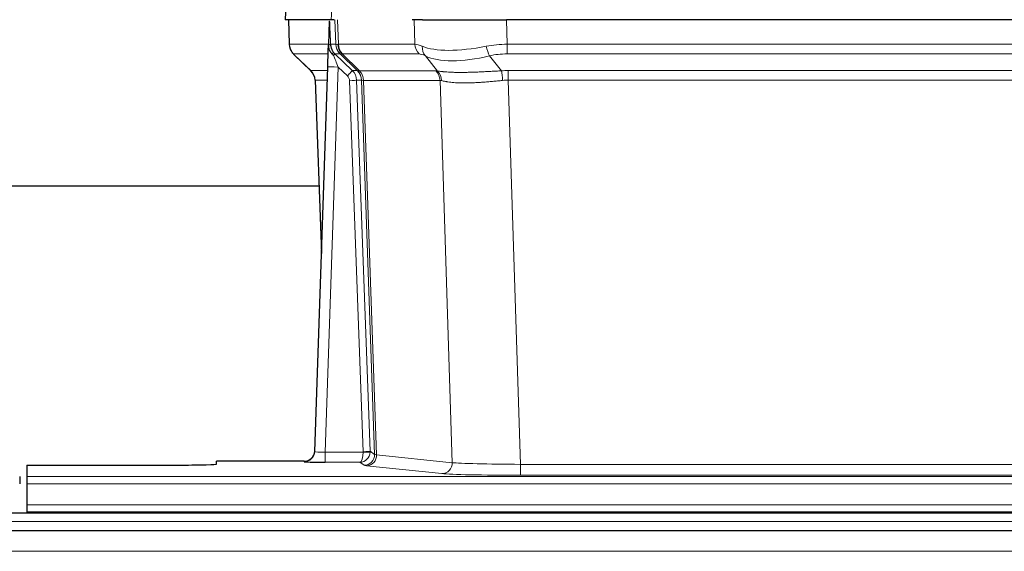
# Model space of a CAD drawing. Header units: inches. Extents: x 0 to 20790, y -12 to 14700.
# Tile 108 of 191: x 4816 to 5096, y 11818 to 11969. Entities that reach past the tile are written whole.
import ezdxf

# ---------------------------------------------------------------- set-up
doc = ezdxf.new("R2010")
doc.units = ezdxf.units.IN
doc.layers.add('1', color=7, linetype='Continuous', true_color=0xffffff)

msp = doc.modelspace()

# ---------------------------------------------------------------- linework, layer by layer
at = {"layer": '1', "color": 2, "linetype": 'Continuous', "lineweight": 25}
for p, q in [((4891.389, 11976.132), (4891.008, 11968.972)), ((4904.142, 11968.972), (4891.024, 11968.972)), ((4891.949, 11968.972), (4892.197, 11961.962)), ((4903.562, 11968.542), (4903.335, 11961.811)), ((4904.927, 11968.972), (4904.142, 11968.972)), ((4930.076, 11968.972), (4927.181, 11968.972)), ((4930.076, 11968.972), (4953.935, 11968.972)), ((5169.158, 11968.972), (4953.935, 11968.972)), ((4903.335, 11961.811), (4903.333, 11961.761)), ((4893.61, 11958.957), (4898.399, 11954.399)), ((4905.195, 11959.24), (4910.122, 11954.491)), ((4899.437, 11846.117), (4903.126, 11955.494)), ((4899.558, 11951.743), (4901.338, 11902.469)), ((4900.601, 11921.601), (4732.377, 11921.601)), ((4899.43, 11845.983), (4899.437, 11846.117)), ((4817.546, 11842.272), (4817.546, 11838.998)), ((4817.546, 11842.272), (4861.546, 11842.272)), ((4896.449, 11843.352), (4871.546, 11843.352)), ((4871.546, 11842.534), (4871.546, 11843.352)), ((4815.546, 11838.998), (4815.546, 11836.929)), ((4817.546, 11838.998), (4817.546, 11836.929)), ((4817.546, 11836.929), (4817.546, 11830.903)), ((4817.546, 11830.903), (4817.546, 11828.972)), ((5302.047, 11828.577), (4325.047, 11828.577)), ((4817.546, 11828.972), (4817.546, 11828.577)), ((4817.546, 11828.972), (5305.546, 11828.972)), ((5302.047, 11823.577), (4325.047, 11823.577))]:
    msp.add_line(p, q, dxfattribs=at)
at = {"layer": '1', "color": 110, "linetype": 'Continuous', "lineweight": 13}
for p, q in [((4891.405, 11976.129), (4891.024, 11968.972)), ((4904.142, 11968.972), (4904.516, 11976.129)), ((4891.965, 11968.972), (4892.213, 11961.978)), ((4905.411, 11961.978), (4905.168, 11968.972)), ((4905.953, 11968.972), (4906.196, 11961.978)), ((4927.944, 11961.978), (4927.753, 11968.972)), ((4953.935, 11968.972), (4954.126, 11961.978)), ((4892.213, 11961.978), (4903.341, 11961.978)), ((4903.95, 11961.978), (4905.411, 11961.978)), ((4906.196, 11961.978), (4927.944, 11961.978)), ((4954.126, 11959.24), (4954.126, 11961.978)), ((4954.126, 11961.978), (5168.967, 11961.978)), ((4903.251, 11959.24), (4893.431, 11959.24)), ((4893.526, 11959.049), (4898.339, 11954.467)), ((4906.629, 11959.24), (4905.195, 11959.24)), ((4911.559, 11954.485), (4906.667, 11959.229)), ((4907.213, 11959.229), (4912.159, 11954.432)), ((4929.126, 11959.24), (4907.379, 11959.24)), ((5168.967, 11959.24), (4954.126, 11959.24)), ((4934.396, 11954.364), (4930.903, 11958.682)), ((4949.102, 11958.682), (4952.555, 11954.414)), ((4898.352, 11954.491), (4903.092, 11954.491)), ((4906.124, 11955.498), (4902.43, 11845.956)), ((4908.733, 11952.982), (4906.124, 11955.498)), ((4910.122, 11954.491), (4911.534, 11954.491)), ((4912.159, 11954.432), (4933.893, 11954.432)), ((4954.468, 11954.49), (5168.625, 11954.49)), ((4954.468, 11951.752), (4954.468, 11954.49)), ((4903, 11951.756), (4899.57, 11951.756)), ((4899.57, 11951.756), (4901.343, 11902.643)), ((4913.236, 11846.052), (4909.345, 11951.615)), ((4911.342, 11951.756), (4915.234, 11846.193)), ((4912.752, 11951.756), (4911.342, 11951.756)), ((4916.462, 11845.296), (4912.752, 11951.756)), ((4913.335, 11951.712), (4917.048, 11845.182)), ((4935.075, 11951.712), (4913.341, 11951.712)), ((4938.533, 11842.935), (4935.075, 11951.712)), ((4954.468, 11951.752), (4957.941, 11842.466)), ((5168.625, 11951.752), (4954.468, 11951.752)), ((4902.43, 11845.956), (4913.235, 11845.956)), ((4902.43, 11845.956), (4902.43, 11843.062)), ((4915.234, 11846.193), (4916.462, 11845.296)), ((4917.048, 11845.182), (4938.533, 11842.935)), ((4896.439, 11843.219), (4896.449, 11843.352)), ((4902.43, 11843.062), (4912.272, 11843.062)), ((4913.466, 11842.19), (4912.272, 11843.062)), ((4935.624, 11839.819), (4914.139, 11842.066)), ((4957.941, 11842.466), (4957.941, 11839.363)), ((4957.941, 11842.466), (5165.151, 11842.466)), ((4817.546, 11838.998), (5305.546, 11838.998)), ((5165.151, 11839.363), (4957.941, 11839.363)), ((4817.546, 11836.929), (5305.546, 11836.929)), ((4817.546, 11830.903), (5305.546, 11830.903)), ((5302.047, 11826.213), (4325.047, 11826.213)), ((5302.047, 11817.72), (4325.047, 11817.72))]:
    msp.add_line(p, q, dxfattribs=at)
for centre, major_axis, ratio, start_param, end_param in [((4896.208, 11962.118), (0, 4), 0.9993908, 1.6057029, 2.3736478), ((4901.952, 11961.908), (-1.999, -0.077), 0.1036431, 2.3309857, 3.1065184), ((4909.406, 11962.118), (0, 4), 0.9993908, 1.6057029, 2.3736478), ((4933.206, 11939.118), (-27.808, 22.856), 0.0163198, 6.2307102, 6.2626906), ((4909.444, 11962.106), (1.703, 3.619), 0.9971774, 2.0444506, 2.8128075), ((4932.055, 11972.207), (26.658, 10.191), 0.0473724, 3.1922144, 3.3375655), ((4933.206, 11939.118), (-27.661, 22.629), 0.1172119, 6.1415195, 6.1734996), ((4909.909, 11962.106), (-0.603, 3.954), 0.9772749, 1.4578558, 2.2262127), ((4910.075, 11962.118), (0, 4), 0.9702957, 1.6057029, 2.3736478), ((4954.775, 11939.118), (-27.492, 22.639), 0.1155218, 5.9182109, 6.1390417), ((4931.822, 11962.118), (0, 4), 0.9702957, 1.6057029, 2.3736478), ((4954.775, 11939.118), (-26.983, 1.545), 0.8452785, 4.7847941, 5.0056249), ((4917.246, 11936.24), (-23.826, 22.996), 0.016839, 6.265741, 6.3949638), ((4903.22, 11958.456), (-1.583, -1.222), 0.0276319, 2.3426468, 3.1139303), ((4903.806, 11957.802), (-1.388, -1.44), 0.0242285, 2.3413968, 3.1173399), ((4906.124, 11955.568), (-1.856, 4.567), 0.0053314, 0.7881854, 1.5839148), ((4907.971, 11962.118), (-3.533, 1.889), 0.9978056, 1.14831, 1.2948103), ((4930.429, 11936.241), (-23.81, 22.996), 0.0168486, 6.2337621, 6.2657424), ((4932.055, 11972.207), (25.449, 12.923), 0.0600246, 3.1865743, 3.3319254), ((4930.51, 11936.241), (-23.636, 22.829), 0.1185166, 6.1610865, 6.1930667), ((4952.079, 11936.24), (-23.46, 22.829), 0.1194803, 5.9401815, 6.1610123), ((4933.599, 11961.559), (1.736, 3.604), 0.8689501, 2.008197, 2.795133), ((4953.872, 11972.207), (26.677, 8.186), 0.3267204, 3.5164364, 4.4002733), ((4949.102, 11961.559), (-0.881, 3.902), 0.2224052, 1.5615969, 2.3485329), ((4954.775, 11936.24), (-16.721, 16.271), 0.9721633, 5.4982631, 5.7190939), ((4953.872, 11972.207), (25.873, 10.634), 0.4068526, 3.4799804, 4.3638173), ((4923.22, 11930.473), (-24.879, 24.014), 0.016827, 6.2657537, 6.3097783), ((4895.575, 11951.613), (0, -4), 0.9993908, 1.606401, 2.3736478), ((4906.124, 11955.393), (2.998, -0.101), 0.0348797, 1.5719726, 3.1427689), ((4908.733, 11953.052), (-1.388, -1.44), 0.0242285, 1.5456675, 3.1173399), ((4907.345, 11951.613), (-2.83, 2.828), 0.9993905, 3.9625957, 4.7298424), ((4908.757, 11951.613), (0, -4), 0.9993908, 1.606401, 2.3736478), ((4936.371, 11930.473), (-24.848, 24.014), 0.0168509, 6.2432978, 6.2657509), ((4908.782, 11951.607), (-1.442, -3.731), 0.998056, 1.9750302, 2.7420583), ((4909.457, 11951.555), (-0.019, -4), 0.9702844, 1.6145674, 2.378208), ((4909.463, 11951.555), (0, -4), 0.9702957, 1.6100662, 2.3736478), ((4931.197, 11951.555), (0, -4), 0.9702957, 1.6100662, 2.3736478), ((4957.959, 11930.323), (-24.592, 23.931), 0.1189226, 6.0865623, 6.1615802), ((4931.7, 11951.487), (-0.926, -3.891), 0.9457602, 1.8333412, 2.5978993), ((4955.257, 11930.49), (-17.528, 16.98), 0.9676454, 5.4983429, 5.5781904), ((4952.555, 11951.536), (0.32, -3.987), 0.0824896, 1.6016287, 2.3703401), ((4907.345, 11951.544), (-1.703, 1.052), 0.998638, 3.7311374, 4.4983842), ((4909.345, 11951.685), (-1.999, -0.074), 0.0348758, 1.5695108, 3.106687), ((4933.594, 11927.596), (-20.849, 24.157), 0.0182437, 6.2485252, 6.2709785), ((4955.263, 11927.446), (-20.559, 24.143), 0.1188179, 6.1116391, 6.1866571), ((4955.257, 11927.613), (-2.819, 24.028), 0.8253154, 6.1813941, 6.2612416), ((4896.439, 11846.218), (-2.991, 0.235), 0.9996552, 1.6492063, 3.1415821), ((4902.442, 11846.218), (3.005, 0.103), 0.0869619, 3.134501, 4.7052973), ((4912.272, 11846.061), (0.028, 3), 0.3214645, 3.1707908, 4.6805006), ((4912.272, 11846.061), (0.98, 2.84), 0.9849493, 3.4786225, 4.9883323), ((4912.236, 11846.017), (-0.605, 0.799), 0.9977272, 4.0038196, 4.0995852), ((4913.235, 11846.026), (1.997, -0.118), 0.0348391, 4.7144422, 6.2458161), ((4913.236, 11846.122), (1.999, 0.074), 0.0348758, 4.7111034, 6.2482796), ((4913.466, 11845.189), (-1.769, -2.423), 0.9990158, 0.6312732, 2.2367485), ((4914.139, 11845.064), (-0.312, -2.984), 0.969741, 0.1074293, 1.71115), ((4912.236, 11846.087), (-0.383, 2.976), 0.9995817, 4.5240199, 4.6197854), ((4936.465, 11845.211), (-20.016, 0.105), 0.0266879, 0.0359631, 0.2452873), ((4936.465, 11842.212), (-23.014, 0), 0.0261612, 0.0358052, 0.2451294), ((4935.624, 11842.818), (-0.312, -2.984), 0.969741, 0.1074293, 1.71115), ((4957.948, 11842.964), (-20.013, 0.095), 0.0248544, 0.2452138, 1.5705958), ((4957.948, 11839.965), (23.012, 0), 0.0261647, 3.3867297, 4.7121117)]:
    msp.add_ellipse(centre, major_axis=major_axis, ratio=ratio, start_param=start_param, end_param=end_param, dxfattribs=at)
at = {"layer": '1', "color": 2, "linetype": 'Continuous', "lineweight": 25}
for centre, major_axis, ratio, start_param, end_param in [((4903.126, 11955.669), (0.227, 6.726), 0.0008736, 4.686473, 5.8457525), ((4895.562, 11951.59), (3.886, 0.947), 0.998973, 6.0801535, 6.8477658), ((4920.443, 11927.596), (-20.882, 24.158), 0.0154016, 6.2674704, 6.311495), ((4896.45, 11846.355), (0.15, 3), 0.998739, 3.1914798, 4.7286497), ((4861.546, 11842.534), (-10, 0), 0.0261859, 1.5707963, 3.1415927), ((4902.442, 11843.219), (6.003, 0), 0.0262109, 3.1395311, 4.7103274)]:
    msp.add_ellipse(centre, major_axis=major_axis, ratio=ratio, start_param=start_param, end_param=end_param, dxfattribs=at)
msp.add_open_spline([(4903.562, 11968.542), (4903.6, 11968.545), (4903.658, 11968.552), (4903.682, 11968.56), (4903.686, 11968.564)], degree=3, dxfattribs=at)
at = {"layer": '1', "color": 110, "linetype": 'Continuous', "lineweight": 13}
for points, knots in [([(4903.686, 11968.564), (4903.692, 11968.429), (4903.698, 11968.293), (4903.709, 11968.022), (4903.715, 11967.886), (4903.732, 11967.477), (4903.743, 11967.204), (4903.765, 11966.657), (4903.777, 11966.383), (4903.799, 11965.835), (4903.81, 11965.56), (4903.831, 11965.01), (4903.842, 11964.735), (4903.864, 11964.184), (4903.875, 11963.909), (4903.907, 11963.082), (4903.929, 11962.53), (4903.95, 11961.978)], [0, 0, 0, 0, 0.0625, 0.0625, 0.125, 0.125, 0.25, 0.25, 0.375, 0.375, 0.5, 0.5, 0.625, 0.625, 0.75, 0.75, 1, 1, 1, 1]), ([(4934.396, 11954.364), (4934.542, 11954.344), (4934.706, 11954.322), (4935.071, 11954.275), (4935.271, 11954.251), (4935.546, 11954.221), (4935.602, 11954.215), (4935.716, 11954.203), (4935.774, 11954.197), (4935.952, 11954.179), (4936.074, 11954.168), (4936.454, 11954.134), (4936.723, 11954.112), (4937.294, 11954.073), (4937.595, 11954.055), (4938.23, 11954.024), (4938.563, 11954.01), (4939.088, 11953.994), (4939.267, 11953.989), (4939.541, 11953.983), (4939.634, 11953.981), (4939.774, 11953.979), (4939.822, 11953.978), (4939.916, 11953.977), (4940.343, 11953.971), (4940.785, 11953.968), (4941.591, 11953.97), (4942.42, 11953.978), (4943.293, 11953.998), (4944.187, 11954.023), (4944.645, 11954.039), (4945.232, 11954.061), (4945.35, 11954.066), (4945.587, 11954.075), (4945.707, 11954.08), (4946.066, 11954.095), (4946.306, 11954.106), (4947.031, 11954.139), (4947.519, 11954.162), (4948.503, 11954.212), (4948.999, 11954.237), (4950.001, 11954.289), (4950.505, 11954.315), (4951.524, 11954.366), (4952.037, 11954.391), (4952.555, 11954.414)], [0, 0, 0, 0, 0.0625, 0.0625, 0.125, 0.125, 0.140625, 0.140625, 0.15625, 0.15625, 0.1875, 0.1875, 0.25, 0.25, 0.3125, 0.3125, 0.375, 0.375, 0.40625, 0.40625, 0.421875, 0.421875, 0.4296875, 0.4296875, 0.4375, 0.5, 0.5, 0.5625, 0.625, 0.625, 0.6875, 0.6875, 0.703125, 0.703125, 0.71875, 0.71875, 0.75, 0.75, 0.8125, 0.8125, 0.875, 0.875, 0.9375, 0.9375, 1, 1, 1, 1]), ([(4913.335, 11951.712), (4913.184, 11951.711), (4913.062, 11951.714), (4912.874, 11951.727), (4912.809, 11951.737), (4912.773, 11951.752)], [0, 0, 0, 0, 0.5, 0.5, 1, 1, 1, 1]), ([(4952.874, 11951.685), (4952.385, 11951.641), (4951.901, 11951.596), (4950.941, 11951.507), (4950.466, 11951.463), (4949.524, 11951.378), (4949.057, 11951.336), (4948.132, 11951.259), (4947.673, 11951.222), (4946.992, 11951.172), (4946.766, 11951.156), (4946.428, 11951.134), (4946.316, 11951.126), (4946.093, 11951.112), (4945.982, 11951.105), (4945.43, 11951.072), (4944.999, 11951.05), (4944.155, 11951.013), (4943.331, 11950.985), (4942.545, 11950.975), (4941.779, 11950.974), (4941.405, 11950.978), (4940.996, 11950.987), (4940.951, 11950.988), (4940.86, 11950.99), (4940.815, 11950.992), (4940.681, 11950.996), (4940.415, 11951.005), (4940.157, 11951.016), (4939.652, 11951.041), (4939.33, 11951.062), (4938.714, 11951.112), (4938.419, 11951.141), (4937.859, 11951.204), (4937.593, 11951.239), (4937.215, 11951.295), (4937.092, 11951.314), (4936.914, 11951.344), (4936.855, 11951.354), (4936.74, 11951.375), (4936.684, 11951.385), (4936.406, 11951.437), (4936.201, 11951.48), (4935.823, 11951.566), (4935.65, 11951.609), (4935.495, 11951.651)], [0, 0, 0, 0, 0.0625, 0.0625, 0.125, 0.125, 0.1875, 0.1875, 0.25, 0.25, 0.28125, 0.28125, 0.296875, 0.296875, 0.3125, 0.3125, 0.375, 0.375, 0.4375, 0.5, 0.5, 0.5625, 0.5625, 0.5703125, 0.5703125, 0.578125, 0.578125, 0.59375, 0.625, 0.625, 0.6875, 0.6875, 0.75, 0.75, 0.8125, 0.8125, 0.84375, 0.84375, 0.859375, 0.859375, 0.875, 0.875, 0.9375, 0.9375, 1, 1, 1, 1])]:
    msp.add_open_spline(points, degree=3, knots=knots, dxfattribs=at)
at = {"layer": '1', "color": 2, "linetype": 'Continuous', "lineweight": 25}
for points, knots in [([(4892.21, 11961.926), (4892.207, 11961.894), (4892.185, 11961.566), (4892.333, 11961.003), (4892.574, 11960.36), (4892.817, 11959.933), (4892.989, 11959.679), (4893.088, 11959.543), (4893.129, 11959.492)], [0, 0, 0, 0, 0.0267984, 0.2769207, 0.4859555, 0.6569382, 0.8419831, 1, 1, 1, 1]), ([(4903.333, 11961.761), (4903.329, 11961.641), (4903.332, 11961.403), (4903.357, 11961.17), (4903.385, 11960.996), (4903.396, 11960.939), (4903.415, 11960.853), (4903.421, 11960.825), (4903.435, 11960.768), (4903.443, 11960.74), (4903.481, 11960.6), (4903.518, 11960.491), (4903.604, 11960.281), (4903.653, 11960.18), (4903.722, 11960.056), (4903.736, 11960.032), (4903.766, 11959.983), (4903.781, 11959.959), (4903.827, 11959.888), (4903.859, 11959.841), (4903.926, 11959.75), (4903.961, 11959.706), (4904.034, 11959.619), (4904.071, 11959.577), (4904.129, 11959.514), (4904.149, 11959.493), (4904.188, 11959.451), (4904.208, 11959.431), (4904.248, 11959.389), (4904.269, 11959.367), (4904.309, 11959.324), (4904.329, 11959.301), (4904.348, 11959.277)], [0, 0, 0, 0, 0.125, 0.25, 0.25, 0.3125, 0.3125, 0.34375, 0.34375, 0.375, 0.375, 0.5, 0.5, 0.625, 0.625, 0.65625, 0.65625, 0.6875, 0.6875, 0.75, 0.75, 0.8125, 0.8125, 0.875, 0.875, 0.90625, 0.90625, 0.9375, 0.9375, 0.96875, 0.96875, 1, 1, 1, 1]), ([(4903.95, 11961.978), (4903.952, 11961.924), (4903.955, 11961.87), (4903.964, 11961.764), (4903.97, 11961.711), (4903.989, 11961.555), (4904.006, 11961.453), (4904.048, 11961.252), (4904.072, 11961.154), (4904.128, 11960.959), (4904.16, 11960.863), (4904.213, 11960.72), (4904.232, 11960.673), (4904.271, 11960.578), (4904.292, 11960.531), (4904.356, 11960.391), (4904.403, 11960.299), (4904.503, 11960.118), (4904.557, 11960.028), (4904.674, 11959.851), (4904.736, 11959.764), (4904.803, 11959.677)], [0, 0, 0, 0, 0.0625, 0.0625, 0.125, 0.125, 0.25, 0.25, 0.375, 0.375, 0.5, 0.5, 0.5625, 0.5625, 0.625, 0.625, 0.75, 0.75, 0.875, 0.875, 1, 1, 1, 1]), ([(4904.348, 11959.277), (4904.418, 11959.19), (4904.491, 11959.106), (4904.604, 11958.982), (4904.642, 11958.941), (4904.719, 11958.86), (4904.758, 11958.82), (4904.798, 11958.781)], [0, 0, 0, 0, 0.5, 0.5, 0.75, 0.75, 1, 1, 1, 1])]:
    msp.add_open_spline(points, degree=3, knots=knots, dxfattribs=at)
at = {"layer": '1', "color": 110, "linetype": 'Continuous', "lineweight": 13}
msp.add_open_spline([(4911.559, 11954.485), (4911.594, 11954.473), (4911.728, 11954.452), (4911.99, 11954.438), (4912.154, 11954.432)], degree=3, dxfattribs=at)
for points, weights in [([(4912.154, 11954.432), (4912.156, 11954.432), (4912.159, 11954.432)], [0.500000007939, 0.499999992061, 0.500000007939]), ([(4913.341, 11951.712), (4913.338, 11951.712), (4913.335, 11951.712)], [0.500000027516, 0.499999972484, 0.500000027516])]:
    msp.add_rational_spline(points, weights, degree=2, dxfattribs=at)

doc.saveas('drawing.dxf')
